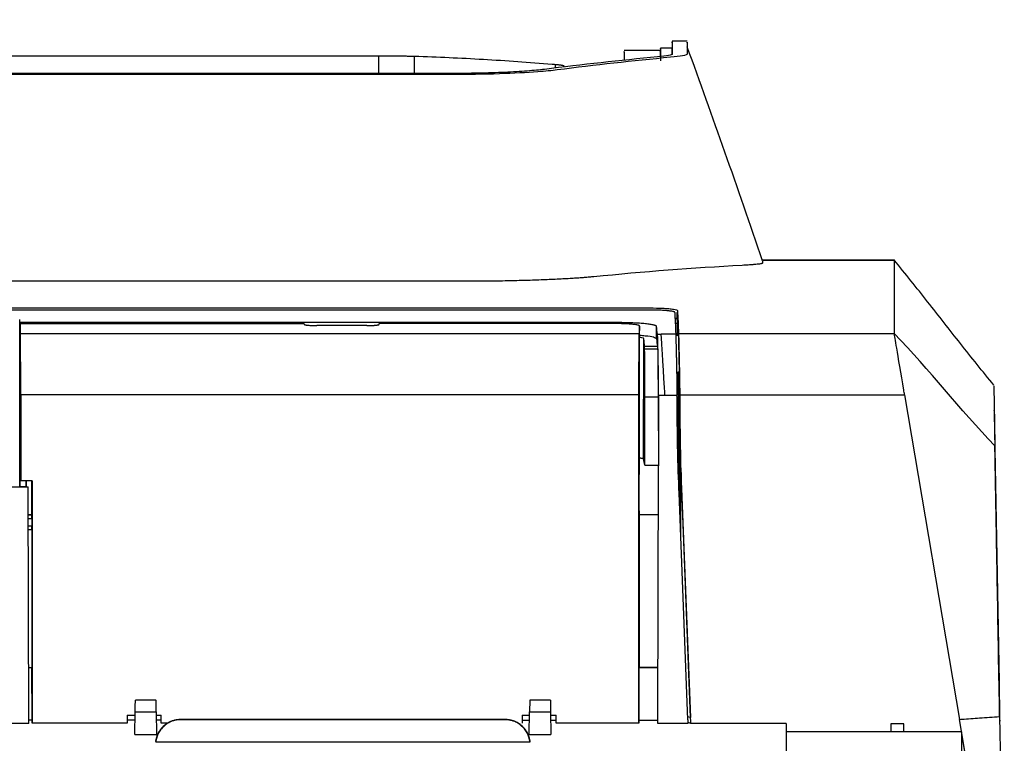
# Model space of a CAD drawing. Header units: millimetres. Extents: x -0.43 to 1.28, y -0.94 to 1.34.
# Tile 16 of 177: x 0.2876 to 0.3663, y -0.3637 to -0.3058. Entities that reach past the tile are written whole.
import ezdxf

# ---------------------------------------------------------------- set-up
doc = ezdxf.new("R2010")
doc.units = ezdxf.units.MM

msp = doc.modelspace()

# ---------------------------------------------------------------- linework, layer by layer
at = {"color": 7, "linetype": 'Continuous', "lineweight": 25}
for p, q in [((0.339791, -0.30752), (0.339781, -0.308121)), ((0.340991, -0.307523), (0.339791, -0.307523)), ((0.338839, -0.308266), (0.335941, -0.308266)), ((0.338839, -0.308067), (0.338835, -0.308278)), ((0.339782, -0.308068), (0.338839, -0.308068)), ((0.269942, -0.308685), (0.316337, -0.308685)), ((0.316337, -0.310098), (0.316337, -0.308685)), ((0.319199, -0.310098), (0.319199, -0.308716)), ((0.335941, -0.308689), (0.335934, -0.309041)), ((0.330469, -0.309664), (0.330469, -0.309373)), ((0.33114, -0.309501), (0.33114, -0.309501)), ((0.33114, -0.309585), (0.33114, -0.309501)), ((0.322042, -0.310098), (0.264139, -0.310098)), ((0.357532, -0.325024), (0.346991, -0.325024)), ((0.346991, -0.325034), (0.357532, -0.325034)), ((0.357532, -0.325034), (0.357532, -0.325083)), ((0.346991, -0.325103), (0.346991, -0.325273)), ((0.323134, -0.326717), (0.263043, -0.326717)), ((0.179048, -0.328844), (0.338013, -0.328844)), ((0.337988, -0.329014), (0.179028, -0.329014)), ((0.340179, -0.329187), (0.340179, -0.329689)), ((0.340188, -0.329702), (0.340188, -0.329199)), ((0.287648, -0.329995), (0.287629, -0.329767)), ((0.287629, -0.34312), (0.287629, -0.329767)), ((0.287648, -0.329995), (0.335531, -0.329995)), ((0.287648, -0.329995), (0.287648, -0.331001)), ((0.287657, -0.3301), (0.287657, -0.331106)), ((0.287657, -0.3301), (0.310373, -0.3301)), ((0.315368, -0.33026), (0.311377, -0.33026)), ((0.335374, -0.3301), (0.316373, -0.3301)), ((0.337174, -0.342134), (0.337174, -0.330293)), ((0.33853, -0.331317), (0.33853, -0.33031)), ((0.340006, -0.330071), (0.340206, -0.330071)), ((0.340206, -0.331065), (0.340206, -0.330071)), ((0.287657, -0.331001), (0.287648, -0.331001)), ((0.287657, -0.331106), (0.287648, -0.331001)), ((0.287657, -0.331106), (0.287657, -0.342611)), ((0.337149, -0.330925), (0.287689, -0.330925)), ((0.337497, -0.340912), (0.337527, -0.331317)), ((0.338609, -0.330946), (0.338904, -0.330946)), ((0.340072, -0.330946), (0.338904, -0.330946)), ((0.340293, -0.330892), (0.340293, -0.330893)), ((0.340293, -0.330892), (0.340293, -0.330967)), ((0.340293, -0.330893), (0.357532, -0.330893)), ((0.340299, -0.33114), (0.340299, -0.331242)), ((0.338608, -0.331939), (0.337573, -0.331939)), ((0.338621, -0.332141), (0.337581, -0.332141)), ((0.287712, -0.335787), (0.287717, -0.34266)), ((0.337126, -0.335787), (0.287712, -0.335787)), ((0.337106, -0.362056), (0.337126, -0.335787)), ((0.33759, -0.341425), (0.337598, -0.335991)), ((0.338668, -0.335991), (0.337598, -0.335991)), ((0.338668, -0.335991), (0.338682, -0.341425)), ((0.338682, -0.335808), (0.338696, -0.341474)), ((0.338682, -0.335808), (0.339208, -0.335808)), ((0.339208, -0.335808), (0.340167, -0.335808)), ((0.340368, -0.335808), (0.340382, -0.335808)), ((0.340389, -0.335726), (0.340389, -0.33651)), ((0.340389, -0.335782), (0.358358, -0.335782)), ((0.358358, -0.335782), (0.362743, -0.361742)), ((0.340323, -0.343436), (0.340288, -0.336357)), ((0.36553, -0.337049), (0.365529, -0.337012)), ((0.365533, -0.337246), (0.365908, -0.358731)), ((0.33759, -0.341425), (0.337497, -0.340912)), ((0.33759, -0.341425), (0.338682, -0.341425)), ((0.338637, -0.36207), (0.338702, -0.341474)), ((0.338699, -0.341474), (0.338682, -0.341425)), ((0.337155, -0.342185), (0.337174, -0.342134)), ((0.337155, -0.344976), (0.337155, -0.342185)), ((0.341027, -0.361786), (0.340277, -0.342241)), ((0.340472, -0.342012), (0.340481, -0.342239)), ((0.341264, -0.362071), (0.340494, -0.341991)), ((0.340494, -0.341991), (0.340494, -0.343286)), ((0.287657, -0.343131), (0.287629, -0.34312)), ((0.287657, -0.342611), (0.287717, -0.34266)), ((0.287657, -0.343131), (0.287657, -0.342611)), ((0.287657, -0.343131), (0.288145, -0.343131)), ((0.288617, -0.34266), (0.287717, -0.34266)), ((0.288144, -0.34266), (0.288145, -0.343159)), ((0.288145, -0.343131), (0.288144, -0.34266)), ((0.288145, -0.343159), (0.288145, -0.343131)), ((0.288591, -0.34537), (0.288591, -0.34266)), ((0.288617, -0.34266), (0.288633, -0.362056)), ((0.288296, -0.343181), (0.261281, -0.343181)), ((0.288145, -0.343159), (0.288242, -0.343159)), ((0.288242, -0.343159), (0.288298, -0.343181)), ((0.288363, -0.36207), (0.288298, -0.343181)), ((0.340521, -0.343286), (0.340494, -0.343286)), ((0.340521, -0.343286), (0.341244, -0.361601)), ((0.340521, -0.343286), (0.341224, -0.361601)), ((0.288305, -0.34537), (0.288591, -0.34537)), ((0.288591, -0.34537), (0.288607, -0.345383)), ((0.337182, -0.345112), (0.337155, -0.344976)), ((0.337156, -0.345357), (0.337156, -0.357596)), ((0.337156, -0.345357), (0.338689, -0.345357)), ((0.337182, -0.345357), (0.337182, -0.345112)), ((0.288608, -0.345684), (0.288608, -0.346284)), ((0.288607, -0.346583), (0.28831, -0.346583)), ((0.288605, -0.346583), (0.288605, -0.357618)), ((0.288607, -0.346583), (0.288607, -0.346583)), ((0.288605, -0.357618), (0.288348, -0.357618)), ((0.288609, -0.357621), (0.288348, -0.357621)), ((0.288609, -0.357621), (0.288605, -0.357618)), ((0.288616, -0.361782), (0.288609, -0.357621)), ((0.337128, -0.357619), (0.33712, -0.361813)), ((0.337156, -0.357596), (0.337128, -0.357619)), ((0.338651, -0.357619), (0.337128, -0.357619)), ((0.338651, -0.357596), (0.337156, -0.357596)), ((0.365908, -0.358731), (0.365923, -0.359616)), ((0.298524, -0.360205), (0.296876, -0.360205)), ((0.330049, -0.360205), (0.328401, -0.360205)), ((0.296828, -0.362949), (0.29686, -0.36113)), ((0.29686, -0.36113), (0.29854, -0.36113)), ((0.29854, -0.36113), (0.298572, -0.362949)), ((0.328353, -0.362949), (0.328385, -0.36113)), ((0.328385, -0.36113), (0.330065, -0.36113)), ((0.330065, -0.36113), (0.330097, -0.362949)), ((0.288362, -0.361782), (0.288616, -0.361782)), ((0.296226, -0.361401), (0.296855, -0.361401)), ((0.296226, -0.361401), (0.296227, -0.362056)), ((0.296226, -0.361401), (0.296227, -0.361787)), ((0.296227, -0.361787), (0.296227, -0.362056)), ((0.296227, -0.361787), (0.296848, -0.361788)), ((0.298545, -0.361401), (0.298943, -0.361401)), ((0.298552, -0.361789), (0.298943, -0.361789)), ((0.298942, -0.362056), (0.298943, -0.361401)), ((0.298942, -0.362056), (0.298943, -0.361789)), ((0.298943, -0.361789), (0.298943, -0.361401)), ((0.300478, -0.361754), (0.300496, -0.361766)), ((0.326444, -0.361754), (0.300478, -0.361754)), ((0.300496, -0.361772), (0.300496, -0.361766)), ((0.326426, -0.361772), (0.300496, -0.361772)), ((0.326444, -0.361754), (0.326426, -0.361766)), ((0.326426, -0.361772), (0.326426, -0.361766)), ((0.327802, -0.361401), (0.32838, -0.361401)), ((0.327802, -0.361401), (0.327804, -0.362056)), ((0.327803, -0.361401), (0.327803, -0.361807)), ((0.327803, -0.361807), (0.327804, -0.362056)), ((0.327803, -0.361807), (0.328373, -0.361807)), ((0.33007, -0.361401), (0.33052, -0.361401)), ((0.330077, -0.361808), (0.330519, -0.361809)), ((0.330519, -0.362056), (0.33052, -0.361401)), ((0.330519, -0.361809), (0.33052, -0.361401)), ((0.330519, -0.362056), (0.330519, -0.361809)), ((0.33712, -0.361813), (0.338637, -0.361814)), ((0.341224, -0.361601), (0.341017, -0.361532)), ((0.341027, -0.361786), (0.341037, -0.36207)), ((0.341224, -0.361601), (0.341244, -0.361601)), ((0.362985, -0.363174), (0.362743, -0.361742)), ((0.365957, -0.361518), (0.366331, -0.382983)), ((0.288363, -0.36207), (0.203743, -0.36207)), ((0.296227, -0.362056), (0.288633, -0.362056)), ((0.299486, -0.362056), (0.298942, -0.362056)), ((0.337106, -0.362056), (0.330519, -0.362056)), ((0.341037, -0.36207), (0.338637, -0.36207)), ((0.348897, -0.362071), (0.341264, -0.362071)), ((0.348897, -0.362071), (0.348897, -0.364919)), ((0.357059, -0.362726), (0.348897, -0.362726)), ((0.357059, -0.362726), (0.357059, -0.36273)), ((0.362909, -0.36273), (0.357059, -0.36273)), ((0.358309, -0.362099), (0.357258, -0.362099)), ((0.36633, -0.382987), (0.362909, -0.36273)), ((0.296828, -0.362949), (0.298572, -0.362949)), ((0.328412, -0.363565), (0.298511, -0.363565)), ((0.328353, -0.362949), (0.330097, -0.362949)), ((0.366331, -0.382983), (0.362985, -0.363174))]:
    msp.add_line(p, q, dxfattribs=at)
at = {"color": 250, "linetype": 'Continuous', "lineweight": 25}
for p, q in [((0.340367, -0.335752), (0.340367, -0.344597)), ((0.340472, -0.347341), (0.340472, -0.342012)), ((0.288305, -0.345383), (0.288607, -0.345383)), ((0.288306, -0.345684), (0.288608, -0.345684)), ((0.288608, -0.346284), (0.288308, -0.346284)), ((0.288607, -0.346583), (0.28831, -0.346583)), ((0.357258, -0.362099), (0.357258, -0.36273)), ((0.358309, -0.36273), (0.358309, -0.362099))]:
    msp.add_line(p, q, dxfattribs=at)
at = {"color": 7, "linetype": 'Continuous', "lineweight": 25}
for centre, major_axis, ratio, start_param, end_param in [((0.288607, -0.345683), (0, 0.0003), 0.004363, 4.708898, 6.279695), ((0.288607, -0.346283), (0, 0.0003), 0.004363, 3.146828, 4.708898), ((0.288192, -1.658444), (0.00003, 1.2998), 0.004363, 6.210717, 6.213684), ((0.337546, -1.658444), (-0.00003, 1.2998), 0.004363, 0.069839, 0.072468), ((0.321277, -1.658444), (0, 1.2998), 0.21192, 6.210561, 6.211395)]:
    msp.add_ellipse(centre, major_axis=major_axis, ratio=ratio, start_param=start_param, end_param=end_param, dxfattribs=at)
for points, knots in [([(0.202897, -0.364065), (0.202897, -0.364065), (0.202897, -0.364065), (0.202897, -0.364065), (0.346957, 0.000628), (0.064069, -0.728783), (0.202897, -0.364065)], [0, 0, 0, 0, 0.000002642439, 0.000002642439, 0.000002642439, 0.000002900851, 0.000002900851, 0.000002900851, 0.000002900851]), ([(0.339791, -0.307648), (0.339791, -0.307615), (0.339791, -0.307504), (0.339791, -0.308117), (0.339791, -0.308548)], [0, 0, 0, 0, 0.295037, 1, 1, 1, 1]), ([(0.340991, -0.307648), (0.340991, -0.307615), (0.340991, -0.307504), (0.340991, -0.308117), (0.340991, -0.308548)], [0, 0, 0, 0, 0.295037, 1, 1, 1, 1]), ([(0.335941, -0.308394), (0.335941, -0.308353), (0.335941, -0.30822), (0.335941, -0.308705), (0.335941, -0.30904)], [0, 0, 0, 0, 0.310245, 1, 1, 1, 1]), ([(0.338836, -0.308309), (0.338836, -0.308295), (0.338836, -0.308208), (0.338836, -0.308373), (0.338836, -0.308683), (0.338836, -0.308746)], [0, 0, 0, 0, 0.128337, 0.823606, 1, 1, 1, 1]), ([(0.338839, -0.308113), (0.338839, -0.308099), (0.338839, -0.30801), (0.338839, -0.30831), (0.338839, -0.308832), (0.338839, -0.309093)], [0, 0, 0, 0, 0.088805, 0.544388, 1, 1, 1, 1]), ([(0.33978, -0.308556), (0.339781, -0.308461), (0.339781, -0.308107), (0.339781, -0.308117), (0.339782, -0.308124)], [0, 0, 0, 0, 0.26637, 1, 1, 1, 1]), ([(0.346991, -0.325068), (0.346001, -0.322165), (0.344046, -0.316429), (0.342001, -0.310774), (0.340991, -0.307981)], [0, 0, 0, 0, 0.506293, 1, 1, 1, 1]), ([(0.316337, -0.308685), (0.316416, -0.308685), (0.316569, -0.308685), (0.316791, -0.308685), (0.316997, -0.308686), (0.317267, -0.308687), (0.317603, -0.308689), (0.317994, -0.308693), (0.318358, -0.308698), (0.318678, -0.308703), (0.318961, -0.308709), (0.319118, -0.308714), (0.319199, -0.308716)], [0, 0, 0, 0, 0.068781, 0.133163, 0.193297, 0.249372, 0.372366, 0.499609, 0.62634, 0.749708, 0.869355, 1, 1, 1, 1]), ([(0.319199, -0.308716), (0.320115, -0.308747), (0.32103, -0.30878), (0.32286, -0.308863), (0.323775, -0.308909), (0.325605, -0.309015), (0.326521, -0.309073), (0.328351, -0.309202), (0.329266, -0.309274), (0.330181, -0.309349)], [0, 0, 0, 0, 0.25, 0.25, 0.5, 0.5, 0.75, 0.75, 1, 1, 1, 1]), ([(0.339662, -0.308806), (0.336641, -0.309094), (0.333622, -0.30943), (0.330599, -0.309815), (0.330599, -0.309815), (0.330599, -0.309815)], [0.62868786, 0.62868786, 0.62868786, 0.62868786, 0.68881409, 0.68881409, 0.68881422, 0.68881422, 0.68881422, 0.68881422]), ([(0.339791, -0.308548), (0.339791, -0.308586), (0.339686, -0.308624), (0.33929, -0.3087), (0.339005, -0.308738), (0.338623, -0.308774)], [0, 0, 0, 0, 0.5, 0.5, 1, 1, 1, 1]), ([(0.340991, -0.308548), (0.340991, -0.308594), (0.340856, -0.308642), (0.340374, -0.308729), (0.340061, -0.308768), (0.339662, -0.308806)], [0.68881422, 0.68881422, 0.68881422, 0.68881422, 0.69816023, 0.69816023, 0.70609252, 0.70609252, 0.70609252, 0.70609252]), ([(0.32957, -0.30977), (0.329176, -0.309818), (0.328724, -0.309863), (0.327925, -0.309923), (0.327637, -0.309943), (0.327033, -0.309978), (0.326718, -0.309994), (0.326064, -0.310023), (0.325725, -0.310035), (0.325021, -0.310058), (0.324657, -0.310067), (0.323559, -0.31009), (0.32281, -0.310098), (0.322042, -0.310098)], [0, 0, 0, 0, 0.25, 0.25, 0.375, 0.375, 0.5, 0.5, 0.625, 0.625, 0.75, 0.75, 1, 1, 1, 1]), ([(0.330599, -0.309815), (0.330165, -0.30987), (0.329645, -0.309921), (0.328165, -0.310034), (0.325973, -0.310149), (0.323407, -0.310193), (0.322043, -0.310193)], [0.59412739, 0.59412739, 0.59412739, 0.59412739, 0.60276741, 0.60276741, 0.61517386, 0.62868786, 0.62868786, 0.62868786, 0.62868786]), ([(0.330469, -0.309373), (0.330506, -0.309377), (0.33058, -0.309383), (0.33068, -0.309394), (0.330769, -0.309404), (0.330847, -0.309414), (0.330914, -0.309424), (0.330992, -0.309437), (0.331067, -0.309455), (0.331125, -0.309477), (0.331135, -0.309493), (0.33114, -0.309501)], [0, 0, 0, 0, 0.091663, 0.180152, 0.265389, 0.34734, 0.425938, 0.501167, 0.660805, 0.826926, 1, 1, 1, 1]), ([(0.322043, -0.310193), (0.321524, -0.310193), (0.321006, -0.310193), (0.302676, -0.310193), (0.284865, -0.310193), (0.266078, -0.310193), (0.265103, -0.310193), (0.264128, -0.310192)], [0.4029091, 0.4029091, 0.4029091, 0.4029091, 0.4080437, 0.4080437, 0.5844696, 0.5844696, 0.5941274, 0.5941274, 0.5941274, 0.5941274]), ([(0.365494, -0.335025), (0.364606, -0.333924), (0.362852, -0.331752), (0.360208, -0.328336), (0.358425, -0.326121), (0.357532, -0.325011)], [0, 0, 0, 0, 0.3386953, 0.6684112, 1, 1, 1, 1]), ([(0.346991, -0.325273), (0.34699, -0.325276), (0.346989, -0.325281), (0.346976, -0.325289), (0.346956, -0.325297), (0.346927, -0.325305), (0.346872, -0.325317), (0.34677, -0.325334), (0.346593, -0.325355), (0.346365, -0.325376), (0.346119, -0.325396), (0.345872, -0.325413), (0.34564, -0.325428), (0.345469, -0.325437), (0.345383, -0.325442)], [0, 0, 0, 0, 0.049985, 0.09992, 0.149838, 0.199773, 0.24976, 0.373999, 0.49824, 0.623621, 0.749002, 0.832695, 0.916308, 1, 1, 1, 1]), ([(0.333527, -0.326354), (0.333467, -0.326359), (0.333349, -0.326371), (0.333161, -0.326388), (0.332966, -0.326404), (0.332762, -0.326421), (0.33255, -0.326437), (0.332331, -0.326453), (0.332103, -0.326469), (0.331867, -0.326484), (0.331339, -0.326516), (0.330462, -0.326563), (0.32915, -0.326617), (0.327736, -0.326661), (0.326541, -0.326687), (0.325624, -0.326701), (0.325008, -0.326708), (0.324387, -0.326714), (0.323762, -0.326717), (0.323344, -0.326717), (0.323134, -0.326717)], [0, 0, 0, 0, 0.0278906, 0.0556979, 0.0834451, 0.1111557, 0.1388533, 0.1665615, 0.194304, 0.2221042, 0.2499855, 0.3751616, 0.5003058, 0.6254747, 0.7506165, 0.800634, 0.8504437, 0.9001829, 0.9499893, 1, 1, 1, 1]), ([(0.339022, -0.328868), (0.339193, -0.328878), (0.339361, -0.328888), (0.339654, -0.328914), (0.339781, -0.328929), (0.339986, -0.328963), (0.340063, -0.328981), (0.340172, -0.329019), (0.340202, -0.329038), (0.340209, -0.329058)], [0, 0, 0, 0, 0.25, 0.25, 0.5, 0.5, 0.75, 0.75, 1, 1, 1, 1]), ([(0.338904, -0.329035), (0.338863, -0.329033), (0.338781, -0.329029), (0.338654, -0.329025), (0.338525, -0.329021), (0.338394, -0.329018), (0.33826, -0.329016), (0.338125, -0.329015), (0.338033, -0.329015), (0.337988, -0.329014)], [0, 0, 0, 0, 0.144611, 0.287514, 0.429374, 0.570871, 0.71269, 0.855511, 1, 1, 1, 1]), ([(0.339988, -0.3292), (0.339987, -0.329196), (0.339984, -0.329187), (0.33997, -0.329175), (0.339948, -0.329163), (0.339917, -0.329151), (0.339862, -0.329134), (0.339767, -0.329114), (0.339623, -0.329092), (0.339463, -0.329074), (0.339295, -0.329059), (0.339109, -0.329045), (0.338973, -0.329038), (0.338904, -0.329035)], [0, 0, 0, 0, 0.060917, 0.121464, 0.181905, 0.242506, 0.303529, 0.437148, 0.571203, 0.679188, 0.785648, 0.892084, 1, 1, 1, 1]), ([(0.339988, -0.329639), (0.340041, -0.329648), (0.340136, -0.329663), (0.340166, -0.329681), (0.340179, -0.329689)], [0, 0, 0, 0, 0.570682, 1, 1, 1, 1]), ([(0.340179, -0.329187), (0.340181, -0.329189), (0.340185, -0.329193), (0.340187, -0.329197), (0.340188, -0.329199)], [0, 0, 0, 0, 0.498554, 1, 1, 1, 1]), ([(0.310377, -0.330154), (0.310379, -0.330157), (0.310381, -0.330164), (0.310396, -0.330174), (0.310419, -0.330183), (0.310447, -0.330192), (0.31048, -0.3302), (0.310516, -0.330207), (0.310554, -0.330213), (0.310593, -0.330219), (0.310632, -0.330224), (0.310706, -0.330232), (0.310825, -0.330243), (0.311002, -0.330252), (0.311188, -0.330259), (0.311315, -0.330259), (0.311377, -0.33026)], [0, 0, 0, 0, 0.064595, 0.12595, 0.184063, 0.238935, 0.290566, 0.338955, 0.384104, 0.426011, 0.464679, 0.500106, 0.630491, 0.757236, 0.88039, 1, 1, 1, 1]), ([(0.315368, -0.33026), (0.315399, -0.33026), (0.315462, -0.330259), (0.315555, -0.330258), (0.315649, -0.330255), (0.31574, -0.330252), (0.31583, -0.330248), (0.315916, -0.330242), (0.315998, -0.330236), (0.316078, -0.330228), (0.316157, -0.330219), (0.316234, -0.330206), (0.316303, -0.330191), (0.316356, -0.330174), (0.316364, -0.330161), (0.316368, -0.330154)], [0, 0, 0, 0, 0.0593626, 0.119607, 0.18074, 0.242768, 0.3056972, 0.3695335, 0.4342827, 0.4999501, 0.5740478, 0.6611067, 0.7611233, 0.8740907, 1, 1, 1, 1]), ([(0.337174, -0.330293), (0.337173, -0.330288), (0.337171, -0.330278), (0.337155, -0.330262), (0.337128, -0.330248), (0.33709, -0.330233), (0.337017, -0.330212), (0.336885, -0.330185), (0.33666, -0.330155), (0.336431, -0.330135), (0.336229, -0.330122), (0.33605, -0.330113), (0.335845, -0.330106), (0.335611, -0.330101), (0.335453, -0.3301), (0.335374, -0.3301)], [0, 0, 0, 0, 0.050336, 0.100212, 0.149936, 0.199818, 0.250165, 0.374956, 0.499773, 0.624558, 0.687099, 0.749377, 0.833154, 0.916196, 1, 1, 1, 1]), ([(0.335531, -0.329995), (0.335578, -0.329995), (0.335671, -0.329995), (0.335811, -0.329996), (0.335951, -0.329998), (0.336139, -0.330001), (0.336373, -0.330007), (0.336742, -0.33002), (0.337184, -0.330044), (0.337643, -0.330083), (0.338023, -0.330131), (0.338253, -0.330176), (0.338384, -0.330213), (0.338459, -0.330242), (0.338516, -0.330274), (0.338525, -0.330298), (0.33853, -0.33031)], [0, 0, 0, 0, 0.029858, 0.059768, 0.089799, 0.120019, 0.181509, 0.24315, 0.369047, 0.497909, 0.617444, 0.749094, 0.80313, 0.85731, 0.928967, 1, 1, 1, 1]), ([(0.287712, -0.335787), (0.287712, -0.335203), (0.287711, -0.334606), (0.287708, -0.333477), (0.287706, -0.332947), (0.287702, -0.332049), (0.2877, -0.331682), (0.287695, -0.331154), (0.287692, -0.330993), (0.287689, -0.330925)], [0, 0, 0, 0, 0.25, 0.25, 0.5, 0.5, 0.75, 0.75, 1, 1, 1, 1]), ([(0.337126, -0.335787), (0.337127, -0.335203), (0.337128, -0.334606), (0.33713, -0.333477), (0.337132, -0.332947), (0.337136, -0.332049), (0.337139, -0.331682), (0.337144, -0.331154), (0.337146, -0.330993), (0.337149, -0.330925)], [0, 0, 0, 0, 0.25, 0.25, 0.5, 0.5, 0.75, 0.75, 1, 1, 1, 1]), ([(0.33853, -0.331317), (0.33848, -0.331274), (0.338379, -0.33119), (0.337802, -0.331101), (0.337331, -0.331064), (0.337174, -0.331052)], [0, 0, 0, 0, 0.4009399, 0.8000334, 1, 1, 1, 1]), ([(0.337527, -0.331317), (0.337507, -0.331289), (0.337477, -0.331247), (0.337246, -0.331215), (0.337174, -0.331205)], [0, 0, 0, 0, 0.689477, 1, 1, 1, 1]), ([(0.338682, -0.335808), (0.338681, -0.335729), (0.338681, -0.335571), (0.33868, -0.335337), (0.338679, -0.335106), (0.338678, -0.334878), (0.338677, -0.334654), (0.338676, -0.334433), (0.338674, -0.334215), (0.338671, -0.33377), (0.338665, -0.333132), (0.338656, -0.33244), (0.338646, -0.3319), (0.338638, -0.331563), (0.338631, -0.331342), (0.338626, -0.331202), (0.338621, -0.331089), (0.338615, -0.331), (0.338611, -0.330964), (0.338609, -0.330946)], [0, 0, 0, 0, 0.031747, 0.063344, 0.094843, 0.126294, 0.15775, 0.189261, 0.220879, 0.252655, 0.386889, 0.521277, 0.627313, 0.733498, 0.787026, 0.840193, 0.893246, 0.946433, 1, 1, 1, 1]), ([(0.339208, -0.335808), (0.339203, -0.335729), (0.339192, -0.33557), (0.339176, -0.335329), (0.33916, -0.335085), (0.339144, -0.334838), (0.339129, -0.334588), (0.339114, -0.334337), (0.339099, -0.334086), (0.339084, -0.333834), (0.339069, -0.333585), (0.339055, -0.333337), (0.339041, -0.333094), (0.339027, -0.332856), (0.339013, -0.332624), (0.338995, -0.332328), (0.338975, -0.331999), (0.338953, -0.331674), (0.338935, -0.33142), (0.338922, -0.33123), (0.338912, -0.331094), (0.338906, -0.331), (0.338905, -0.330963), (0.338904, -0.330946)], [0, 0, 0, 0, 0.031624, 0.064126, 0.097508, 0.131769, 0.166909, 0.202929, 0.239829, 0.277609, 0.316268, 0.355808, 0.396228, 0.437528, 0.479709, 0.52277, 0.608336, 0.688105, 0.762076, 0.830249, 0.892626, 0.949209, 1, 1, 1, 1]), ([(0.340072, -0.330946), (0.340072, -0.330956), (0.340073, -0.330975), (0.340074, -0.331015), (0.340075, -0.331063), (0.340077, -0.33112), (0.340077, -0.331165), (0.340078, -0.331188)], [0, 0, 0, 0, 0.200298, 0.400149, 0.599851, 0.799702, 1, 1, 1, 1]), ([(0.340078, -0.331188), (0.340078, -0.331214), (0.340079, -0.331268), (0.340081, -0.331359), (0.340083, -0.331459), (0.340086, -0.331567), (0.340088, -0.331685), (0.340091, -0.331811), (0.340095, -0.331945), (0.340098, -0.332089), (0.340102, -0.332241), (0.340106, -0.332402), (0.34011, -0.332572), (0.340114, -0.332751), (0.340119, -0.332989), (0.340126, -0.333293), (0.340134, -0.333669), (0.340142, -0.334063), (0.34015, -0.334474), (0.340157, -0.334903), (0.340163, -0.335348), (0.340166, -0.335654), (0.340167, -0.335808)], [0, 0, 0, 0, 0.039515, 0.07864, 0.117434, 0.155959, 0.194281, 0.232464, 0.270577, 0.308688, 0.346865, 0.385179, 0.423707, 0.462523, 0.501699, 0.573152, 0.643901, 0.71433, 0.784714, 0.855462, 0.927071, 1, 1, 1, 1]), ([(0.340272, -0.330946), (0.340272, -0.330946), (0.340272, -0.330946), (0.340272, -0.330946), (0.340272, -0.330946), (0.340272, -0.330945), (0.340272, -0.330946)], [0, 0, 0, 0, 1, 1, 1, 1, 1, 1, 1]), ([(0.340278, -0.331187), (0.340278, -0.331212), (0.34028, -0.331261), (0.340281, -0.331343), (0.340283, -0.331428), (0.340285, -0.331515), (0.340287, -0.331604), (0.340289, -0.331692), (0.340291, -0.33178), (0.340295, -0.331964), (0.340304, -0.332313), (0.340318, -0.332911), (0.340333, -0.333626), (0.340346, -0.334336), (0.340356, -0.334933), (0.340363, -0.335392), (0.340366, -0.33565), (0.340367, -0.335752)], [0, 0, 0, 0, 0.037238, 0.072754, 0.10655, 0.138624, 0.168977, 0.197609, 0.224519, 0.249708, 0.359483, 0.499688, 0.650956, 0.776642, 0.876723, 0.95118, 1, 1, 1, 1]), ([(0.340299, -0.33114), (0.340303, -0.331305), (0.340308, -0.331536), (0.340318, -0.331975), (0.340322, -0.332139), (0.34033, -0.332489), (0.340335, -0.332676), (0.340348, -0.333275), (0.340357, -0.333728), (0.34037, -0.334446), (0.340374, -0.334692), (0.340382, -0.335199), (0.340386, -0.335461), (0.340389, -0.335726)], [0, 0, 0, 0, 0.25, 0.25, 0.375, 0.375, 0.5, 0.5, 0.75, 0.75, 0.875, 0.875, 1, 1, 1, 1]), ([(0.340299, -0.331242), (0.340303, -0.331417), (0.340307, -0.331654), (0.340317, -0.332098), (0.340321, -0.332263), (0.340329, -0.332614), (0.340333, -0.332801), (0.340341, -0.333198), (0.340345, -0.333408), (0.340354, -0.333852), (0.340358, -0.334082), (0.34037, -0.33479), (0.340377, -0.335286), (0.340382, -0.335808)], [0, 0, 0, 0, 0.25, 0.25, 0.375, 0.375, 0.5, 0.5, 0.625, 0.625, 0.75, 0.75, 1, 1, 1, 1]), ([(0.358295, -0.335409), (0.358065, -0.334048), (0.357867, -0.332878), (0.357624, -0.331438), (0.357554, -0.331023), (0.357532, -0.330893)], [0.83605944, 0.83605944, 0.83605944, 0.83605944, 0.85638284, 0.85638284, 0.87200358, 0.87200358, 0.87200358, 0.87200358]), ([(0.337581, -0.332141), (0.337581, -0.332122), (0.33758, -0.332085), (0.337578, -0.332037), (0.337577, -0.331997), (0.337575, -0.331964), (0.337574, -0.331948), (0.337573, -0.331939)], [0, 0, 0, 0, 0.2002989, 0.4001503, 0.5998521, 0.7997027, 1, 1, 1, 1]), ([(0.338608, -0.331939), (0.338609, -0.331948), (0.33861, -0.331964), (0.338613, -0.331997), (0.338616, -0.332037), (0.338618, -0.332085), (0.33862, -0.332122), (0.338621, -0.332141)], [0, 0, 0, 0, 0.2002973, 0.4001479, 0.5998497, 0.7997012, 1, 1, 1, 1]), ([(0.337598, -0.335991), (0.337598, -0.335916), (0.337599, -0.335766), (0.337599, -0.335545), (0.337599, -0.335329), (0.337599, -0.335117), (0.337599, -0.33491), (0.337599, -0.334708), (0.337599, -0.33451), (0.337598, -0.334317), (0.337598, -0.334128), (0.337597, -0.333944), (0.337597, -0.333765), (0.337596, -0.333534), (0.337594, -0.333263), (0.337592, -0.332968), (0.33759, -0.332708), (0.337587, -0.332483), (0.337584, -0.332289), (0.337582, -0.332191), (0.337581, -0.332141)], [0, 0, 0, 0, 0.0426466, 0.0848354, 0.1266474, 0.1681659, 0.209476, 0.250664, 0.2918169, 0.3330222, 0.3743667, 0.4159366, 0.4578166, 0.5000896, 0.5841396, 0.6669772, 0.7492875, 0.8317689, 0.9151154, 1, 1, 1, 1]), ([(0.338621, -0.332141), (0.338622, -0.332164), (0.338624, -0.332209), (0.338627, -0.332288), (0.338629, -0.332374), (0.338632, -0.332468), (0.338635, -0.332571), (0.338637, -0.332682), (0.338641, -0.33289), (0.338647, -0.333228), (0.338654, -0.333728), (0.338659, -0.334272), (0.338663, -0.334772), (0.338665, -0.33522), (0.338667, -0.3356), (0.338668, -0.335861), (0.338668, -0.335991)], [0, 0, 0, 0, 0.040249, 0.080258, 0.120097, 0.159841, 0.199563, 0.239336, 0.279235, 0.408795, 0.538379, 0.658339, 0.778475, 0.852163, 0.92585, 1, 1, 1, 1]), ([(0.34027, -0.333926), (0.34027, -0.333935), (0.340271, -0.333949), (0.340271, -0.333977), (0.340272, -0.33399)], [0, 0, 0, 0, 0.563892, 1, 1, 1, 1]), ([(0.340288, -0.336357), (0.340288, -0.336302), (0.340288, -0.336185), (0.340287, -0.336003), (0.340286, -0.335808), (0.340285, -0.335601), (0.340284, -0.335386), (0.340283, -0.335166), (0.340281, -0.334945), (0.34028, -0.334727), (0.340278, -0.334597), (0.340278, -0.33453)], [0, 0, 0, 0, 0.0777, 0.163755, 0.258164, 0.360927, 0.472041, 0.591507, 0.719323, 0.855487, 1, 1, 1, 1]), ([(0.365495, -0.335073), (0.365495, -0.335095), (0.365496, -0.335145), (0.365514, -0.336168), (0.365541, -0.337734), (0.365566, -0.339154), (0.365579, -0.339864)], [0, 0, 0, 0, 0.245817, 0.539084, 0.769476, 1, 1, 1, 1]), ([(0.340277, -0.342241), (0.340269, -0.342019), (0.340252, -0.341521), (0.340233, -0.340692), (0.340214, -0.339701), (0.340197, -0.338548), (0.340181, -0.337232), (0.340172, -0.336301), (0.340167, -0.335808)], [0, 0, 0, 0, 0.103578, 0.232386, 0.38643, 0.565712, 0.770235, 1, 1, 1, 1]), ([(0.340368, -0.335808), (0.340374, -0.336505), (0.340387, -0.337778), (0.340411, -0.339508), (0.340436, -0.34088), (0.340462, -0.341674), (0.340472, -0.342012)], [0, 0, 0, 0, 0.336745, 0.615655, 0.836736, 1, 1, 1, 1]), ([(0.340494, -0.341991), (0.340474, -0.341474), (0.340462, -0.340957), (0.340441, -0.339922), (0.340432, -0.339404), (0.340409, -0.337852), (0.340399, -0.336817), (0.340389, -0.335782)], [0, 0, 0, 0, 0.25, 0.25, 0.5, 0.5, 1, 1, 1, 1]), ([(0.358358, -0.335782), (0.358347, -0.335719), (0.358337, -0.335657), (0.358316, -0.335533), (0.358305, -0.335471), (0.358295, -0.335409)], [0, 0, 0, 0, 0.5, 0.5, 1, 1, 1, 1]), ([(0.340389, -0.33651), (0.340398, -0.337465), (0.340408, -0.33842), (0.340428, -0.339852), (0.340436, -0.34033), (0.340455, -0.341285), (0.340466, -0.341762), (0.340481, -0.342239)], [0, 0, 0, 0, 0.5, 0.5, 0.75, 0.75, 1, 1, 1, 1]), ([(0.365957, -0.361518), (0.365897, -0.358122), (0.365818, -0.353577), (0.365736, -0.348854), (0.365706, -0.347136), (0.365692, -0.346357), (0.36568, -0.345682), (0.365673, -0.345257), (0.365667, -0.344906), (0.365657, -0.344367), (0.365646, -0.343725), (0.365634, -0.343014), (0.365622, -0.342366), (0.365609, -0.3416), (0.365595, -0.340825), (0.365588, -0.340392), (0.365585, -0.340237), (0.365584, -0.340192), (0.365583, -0.340139), (0.365582, -0.34003), (0.36558, -0.33993), (0.365579, -0.339864)], [0, 0, 0, 0, 0.376631, 0.504171, 0.523868, 0.567192, 0.590581, 0.598703, 0.614326, 0.629952, 0.660658, 0.691387, 0.721752, 0.752148, 0.812828, 0.874205, 0.889788, 0.897623, 0.905488, 0.936994, 1, 1, 1, 1]), ([(0.337497, -0.340912), (0.337495, -0.34091), (0.337493, -0.340906), (0.337478, -0.340899), (0.337455, -0.340893), (0.337423, -0.340887), (0.337382, -0.340881), (0.337333, -0.340875), (0.337273, -0.340869), (0.337204, -0.340863), (0.33715, -0.34086), (0.337122, -0.340858)], [0, 0, 0, 0, 0.110178, 0.219164, 0.327443, 0.435511, 0.543868, 0.653006, 0.763412, 0.882102, 1, 1, 1, 1]), ([(0.340494, -0.343286), (0.340493, -0.343286), (0.340493, -0.343283), (0.340493, -0.343278), (0.340493, -0.343275), (0.340492, -0.343267), (0.340492, -0.343262), (0.340491, -0.343246), (0.340491, -0.343235), (0.34049, -0.343202), (0.34049, -0.343181), (0.340488, -0.343115), (0.340488, -0.343071), (0.340486, -0.34294), (0.340485, -0.342853), (0.340483, -0.34259), (0.340482, -0.342415), (0.340481, -0.342239)], [0, 0, 0, 0, 0.007813, 0.007813, 0.015625, 0.015625, 0.03125, 0.03125, 0.0625, 0.0625, 0.125, 0.125, 0.25, 0.25, 0.5, 0.5, 1, 1, 1, 1]), ([(0.365923, -0.359616), (0.365925, -0.359714), (0.365927, -0.35984), (0.365933, -0.360145), (0.365936, -0.360319), (0.365943, -0.36071), (0.365946, -0.360928), (0.365954, -0.361383), (0.365959, -0.361626), (0.365963, -0.361875)], [0, 0, 0, 0, 0.25, 0.25, 0.5, 0.5, 0.75, 0.75, 1, 1, 1, 1]), ([(0.29686, -0.36113), (0.29686, -0.3611), (0.296861, -0.36104), (0.296863, -0.360952), (0.296864, -0.360866), (0.296866, -0.36075), (0.296869, -0.360611), (0.296871, -0.360466), (0.296874, -0.360347), (0.296875, -0.360265), (0.296876, -0.360213), (0.296876, -0.360208), (0.296876, -0.360205)], [0, 0, 0, 0, 0.060407, 0.120396, 0.180463, 0.241104, 0.370295, 0.500141, 0.6293, 0.759164, 0.879401, 1, 1, 1, 1]), ([(0.29854, -0.36113), (0.29854, -0.361096), (0.298538, -0.361029), (0.298537, -0.360931), (0.298535, -0.360838), (0.298534, -0.360751), (0.298532, -0.36067), (0.298531, -0.360595), (0.29853, -0.360527), (0.298529, -0.360465), (0.298528, -0.360411), (0.298527, -0.360364), (0.298526, -0.360323), (0.298526, -0.360289), (0.298525, -0.360261), (0.298525, -0.36024), (0.298524, -0.360223), (0.298524, -0.360212), (0.298524, -0.360206), (0.298524, -0.360205), (0.298524, -0.360205)], [0, 0, 0, 0, 0.068278, 0.135059, 0.200343, 0.264131, 0.326423, 0.387217, 0.446515, 0.504316, 0.560621, 0.615428, 0.668739, 0.720552, 0.770869, 0.819689, 0.867012, 0.912838, 0.957167, 1, 1, 1, 1]), ([(0.328401, -0.360205), (0.328401, -0.360206), (0.328401, -0.360207), (0.328401, -0.360223), (0.3284, -0.360249), (0.328399, -0.360288), (0.328398, -0.360342), (0.328397, -0.360411), (0.328396, -0.360495), (0.328394, -0.360594), (0.328392, -0.360709), (0.32839, -0.360838), (0.328387, -0.36098), (0.328386, -0.36108), (0.328385, -0.36113)], [0, 0, 0, 0, 0.064821, 0.133008, 0.204562, 0.279483, 0.35777, 0.439423, 0.524441, 0.612824, 0.704572, 0.799685, 0.898161, 1, 1, 1, 1]), ([(0.330049, -0.360205), (0.330049, -0.360206), (0.330049, -0.360207), (0.330049, -0.360219), (0.33005, -0.360239), (0.33005, -0.360277), (0.330052, -0.360347), (0.330054, -0.360466), (0.330056, -0.360611), (0.330059, -0.360776), (0.330062, -0.36095), (0.330064, -0.36107), (0.330065, -0.36113)], [0, 0, 0, 0, 0.0603978, 0.1203781, 0.1804375, 0.2410709, 0.3702517, 0.5000936, 0.6292563, 0.759131, 0.8793831, 1, 1, 1, 1]), ([(0.300478, -0.361755), (0.300432, -0.361756), (0.300341, -0.361758), (0.300206, -0.361772), (0.300072, -0.361795), (0.299942, -0.361827), (0.299816, -0.361867), (0.299693, -0.361914), (0.299575, -0.361969), (0.299462, -0.362031), (0.299353, -0.3621), (0.299251, -0.362174), (0.299154, -0.362254), (0.299035, -0.362367), (0.2989, -0.362519), (0.29876, -0.362722), (0.298645, -0.362944), (0.298555, -0.363183), (0.298521, -0.363351), (0.298504, -0.363435)], [0, 0, 0, 0, 0.0487298, 0.0970389, 0.1449274, 0.1923955, 0.2394431, 0.2860704, 0.3322775, 0.3780645, 0.4234315, 0.4683785, 0.5129057, 0.5570132, 0.642475, 0.7295039, 0.8181006, 0.9082658, 1, 1, 1, 1]), ([(0.300496, -0.361767), (0.300244, -0.361767), (0.300004, -0.361812), (0.299558, -0.361983), (0.299352, -0.36211), (0.298989, -0.362433), (0.298836, -0.362627), (0.298612, -0.363049), (0.298539, -0.363279), (0.29851, -0.363522)], [0, 0, 0, 0, 0.25, 0.25, 0.5, 0.5, 0.75, 0.75, 1, 1, 1, 1]), ([(0.300496, -0.36177), (0.300446, -0.361771), (0.300349, -0.361772), (0.300205, -0.361787), (0.300065, -0.361811), (0.299929, -0.361845), (0.299796, -0.361888), (0.299668, -0.361942), (0.299543, -0.362005), (0.299422, -0.362078), (0.299306, -0.36216), (0.299193, -0.362253), (0.299026, -0.362409), (0.298826, -0.362648), (0.29867, -0.362936), (0.298583, -0.36318), (0.298534, -0.36337), (0.298518, -0.3635), (0.298511, -0.363565)], [0, 0, 0, 0, 0.050302, 0.099497, 0.147822, 0.19553, 0.242884, 0.29015, 0.337598, 0.385494, 0.434098, 0.483657, 0.534405, 0.668224, 0.799686, 0.866377, 0.932917, 1, 1, 1, 1]), ([(0.328412, -0.363522), (0.328383, -0.363279), (0.32831, -0.363049), (0.328086, -0.362627), (0.327933, -0.362433), (0.32757, -0.36211), (0.327364, -0.361983), (0.326918, -0.361812), (0.326678, -0.361767), (0.326426, -0.361767)], [0, 0, 0, 0, 0.25, 0.25, 0.5, 0.5, 0.75, 0.75, 1, 1, 1, 1]), ([(0.328412, -0.363565), (0.328406, -0.363516), (0.328395, -0.363419), (0.328364, -0.363275), (0.328323, -0.363134), (0.328244, -0.362922), (0.328096, -0.362648), (0.327844, -0.362347), (0.327543, -0.362095), (0.327236, -0.361929), (0.326949, -0.361831), (0.326691, -0.361779), (0.326515, -0.361773), (0.326426, -0.36177)], [0, 0, 0, 0, 0.050419, 0.100458, 0.150405, 0.200551, 0.331944, 0.466081, 0.600017, 0.731612, 0.820365, 0.909292, 1, 1, 1, 1]), ([(0.328418, -0.363435), (0.328409, -0.363388), (0.328392, -0.363294), (0.328353, -0.363156), (0.328306, -0.363022), (0.32825, -0.362894), (0.328186, -0.36277), (0.328115, -0.362653), (0.328036, -0.362542), (0.32795, -0.362438), (0.327832, -0.362311), (0.327673, -0.36217), (0.327462, -0.362027), (0.32723, -0.36191), (0.32698, -0.361823), (0.326716, -0.361766), (0.326535, -0.361759), (0.326444, -0.361755)], [0, 0, 0, 0, 0.051182, 0.101881, 0.152096, 0.201827, 0.251074, 0.299838, 0.348119, 0.395916, 0.443231, 0.531821, 0.622092, 0.714045, 0.80768, 0.902998, 1, 1, 1, 1]), ([(0.362743, -0.361742), (0.362815, -0.361737), (0.363351, -0.361699), (0.364422, -0.361623), (0.365421, -0.361554), (0.365957, -0.361518)], [0, 0, 0, 0, 0.067467, 0.499994, 1, 1, 1, 1]), ([(0.29851, -0.363522), (0.29851, -0.363524), (0.29851, -0.363526), (0.29851, -0.363529), (0.29851, -0.363533), (0.29851, -0.363538), (0.29851, -0.363542), (0.29851, -0.363549), (0.29851, -0.363556), (0.29851, -0.363564), (0.29851, -0.363564), (0.29851, -0.363565), (0.29851, -0.363565)], [0.0020083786, 0.0020083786, 0.0020083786, 0.0020083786, 0.0020858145, 0.0020858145, 0.0020858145, 0.0022409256, 0.0022409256, 0.0022409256, 0.0024909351, 0.0024909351, 0.0024909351, 0.0025105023, 0.0025105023, 0.0025105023, 0.0025105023]), ([(0.328412, -0.363522), (0.328412, -0.363524), (0.328412, -0.363526), (0.328412, -0.363529), (0.328412, -0.363533), (0.328412, -0.363538), (0.328412, -0.363542), (0.328412, -0.363549), (0.328412, -0.363556), (0.328412, -0.363564), (0.328412, -0.363564), (0.328412, -0.363565), (0.328412, -0.363565)], [0.0020083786, 0.0020083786, 0.0020083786, 0.0020083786, 0.0020858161, 0.0020858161, 0.0020858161, 0.0022409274, 0.0022409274, 0.0022409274, 0.0024909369, 0.0024909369, 0.0024909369, 0.0025105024, 0.0025105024, 0.0025105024, 0.0025105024])]:
    msp.add_open_spline(points, degree=3, knots=knots, dxfattribs=at)
for points in [[(0.338623, -0.308774), (0.335604, -0.309058), (0.332586, -0.30939), (0.32957, -0.30977)], [(0.330181, -0.309349), (0.330301, -0.309359), (0.330397, -0.309367), (0.330469, -0.309373)], [(0.357532, -0.325034), (0.357532, -0.325167), (0.357532, -0.327124), (0.357532, -0.330893)], [(0.345383, -0.325442), (0.341431, -0.32566), (0.337479, -0.325964), (0.333527, -0.326354)], [(0.338013, -0.328844), (0.338362, -0.328845), (0.338708, -0.328853), (0.339022, -0.328868)], [(0.339988, -0.3292), (0.340013, -0.329725), (0.340041, -0.330307), (0.340072, -0.330946)], [(0.340188, -0.329702), (0.340186, -0.329697), (0.340183, -0.329693), (0.340179, -0.329689)], [(0.340188, -0.329199), (0.340213, -0.329724), (0.340241, -0.330307), (0.340272, -0.330946)], [(0.340206, -0.330071), (0.340199, -0.329945), (0.340193, -0.329822), (0.340188, -0.329702)], [(0.340209, -0.329058), (0.340235, -0.329613), (0.340263, -0.330224), (0.340293, -0.330892)], [(0.287689, -0.330925), (0.287678, -0.330639), (0.287668, -0.330363), (0.287657, -0.3301)], [(0.310377, -0.330154), (0.310376, -0.330136), (0.310374, -0.330118), (0.310373, -0.3301)], [(0.316368, -0.330154), (0.31637, -0.330136), (0.316371, -0.330118), (0.316373, -0.3301)], [(0.337174, -0.330293), (0.337165, -0.330497), (0.337157, -0.330708), (0.337149, -0.330925)], [(0.338609, -0.330946), (0.338583, -0.330727), (0.338556, -0.330515), (0.33853, -0.33031)], [(0.337573, -0.331939), (0.337558, -0.331726), (0.337542, -0.331518), (0.337527, -0.331317)], [(0.33853, -0.331317), (0.338556, -0.331518), (0.338582, -0.331725), (0.338608, -0.331939)], [(0.340272, -0.330946), (0.340274, -0.33099), (0.340276, -0.331071), (0.340278, -0.331187)], [(0.340293, -0.330893), (0.340295, -0.330938), (0.340297, -0.331021), (0.340299, -0.33114)], [(0.340293, -0.330967), (0.340295, -0.331022), (0.340297, -0.331114), (0.340299, -0.331242)], [(0.365579, -0.339864), (0.362713, -0.336885), (0.360397, -0.333869), (0.357532, -0.330893)], [(0.340278, -0.33453), (0.340276, -0.334273), (0.340274, -0.334088), (0.340272, -0.33399)], [(0.340367, -0.335752), (0.340367, -0.335771), (0.340368, -0.33579), (0.340368, -0.335808)], [(0.340382, -0.335808), (0.340384, -0.336042), (0.340386, -0.336276), (0.340389, -0.33651)], [(0.340389, -0.335726), (0.340389, -0.335745), (0.340389, -0.335763), (0.340389, -0.335782)], [(0.365529, -0.337012), (0.365529, -0.337013), (0.36553, -0.337093), (0.365533, -0.337246)], [(0.362909, -0.36273), (0.362909, -0.367968), (0.362909, -0.378098), (0.362909, -0.393059)], [(0.298511, -0.363522), (0.298508, -0.363493), (0.298506, -0.363464), (0.298504, -0.363435)], [(0.328418, -0.363435), (0.328416, -0.363464), (0.328414, -0.363493), (0.328411, -0.363522)]]:
    msp.add_open_spline(points, degree=3, dxfattribs=at)

doc.saveas('drawing.dxf')
